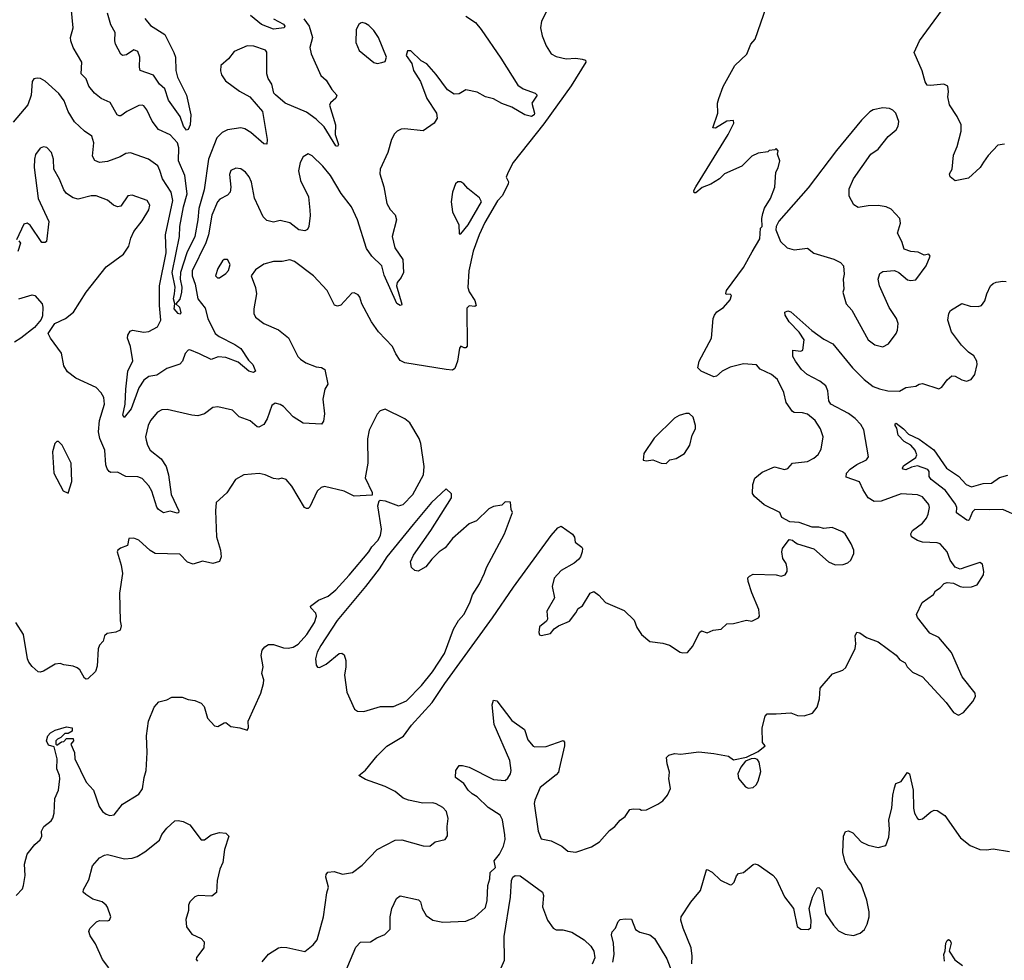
# Model space of a CAD drawing. Extents: x 2133489 to 2292442, y 756223 to 916462.
# Tile 171 of 256: x 2194180 to 2200174, y 824110 to 829834. Entities that reach past the tile are written whole.
import ezdxf

# ---------------------------------------------------------------- set-up
doc = ezdxf.new("R2010")
doc.units = 0

msp = doc.modelspace()

# ---------------------------------------------------------------- linework, layer by layer
at = {"layer": '0CON20XD'}
for points in [[(2200175, 829076.7), (2200135, 829070), (2200075, 829008), (2200046.4, 828966.4), (2200026.2, 828935), (2199955, 828868.8), (2199875, 828852.5), (2199845, 828877.5), (2199840, 828895), (2199856.7, 828925), (2199865, 829010), (2199887.3, 829062.7), (2199912, 829155), (2199912, 829195), (2199887.5, 829245), (2199839.4, 829315), (2199830, 829365), (2199834.2, 829395), (2199830, 829430), (2199805, 829442), (2199725, 829432.5), (2199705, 829436.2), (2199691.4, 829455), (2199673, 829523), (2199624.4, 829634.4), (2199658.4, 829705), (2199865, 829988.5)], [(2194600.8, 829429.2), (2194585, 829473.8), (2194554.2, 829505), (2194557.5, 829575), (2194504.6, 829664.6), (2194490.5, 829705), (2194488.9, 829725), (2194505.6, 829785), (2194489.1, 829955)], [(2195655, 824101.4), (2195695, 824148.1), (2195755, 824186), (2195775, 824190.8), (2195805, 824187.5), (2195915, 824163.8), (2195965.5, 824204.5), (2195990, 824235), (2196028.1, 824375), (2196049.1, 824520.9), (2196059.4, 824555), (2196042.5, 824615), (2196045, 824632.5), (2196055, 824646.7), (2196095, 824651.2), (2196145, 824634.3), (2196205, 824644.2), (2196265, 824689.2), (2196355, 824784.3), (2196465, 824840.8), (2196505, 824842.9), (2196635, 824806.9), (2196676.2, 824803.8), (2196709.7, 824830.3), (2196770, 824845), (2196783.6, 824866.4), (2196781.2, 824925), (2196787.7, 824972.3), (2196778, 825015), (2196755, 825040), (2196715, 825062.5), (2196695, 825067.5), (2196634.2, 825065.8), (2196546.1, 825083.9), (2196515, 825096), (2196465, 825137.5), (2196405, 825167.1), (2196285, 825210.9), (2196244, 825235), (2196285, 825267.8), (2196356, 825355), (2196415, 825413.1), (2196515.7, 825474.3), (2196565, 825540), (2196691.3, 825678.7), (2196768.2, 825795), (2197058.8, 826195), (2197185, 826380.9), (2197415, 826695.5), (2197455, 826742), (2197475, 826752.5), (2197545, 826702.5), (2197556.2, 826685), (2197561.2, 826655), (2197601.2, 826625), (2197606, 826615), (2197602.9, 826595), (2197594.5, 826565.5), (2197580.6, 826549.4), (2197555, 826526.9), (2197475, 826481.4), (2197432.5, 826435), (2197421.2, 826385), (2197436.2, 826315), (2197388.8, 826235), (2197392.5, 826185), (2197386.4, 826173.6), (2197345, 826140), (2197340, 826105), (2197345, 826090), (2197355, 826087.5), (2197410.7, 826099.3), (2197433.6, 826126.4), (2197460, 826145), (2197525.7, 826174.3), (2197566.2, 826225), (2197579.3, 826250.7), (2197605, 826266.7), (2197653.3, 826345), (2197675, 826353.3), (2197705, 826332), (2197745, 826288), (2197859.3, 826239.3), (2197920.5, 826180.5), (2197936.7, 826135), (2197965, 826092.5), (2198015, 826050), (2198095, 826040), (2198135, 826026.7), (2198200, 825985), (2198215, 825980), (2198245, 825982.5), (2198278.3, 826021.7), (2198317.5, 826105), (2198330, 826115), (2198365, 826102.5), (2198400.7, 826119.3), (2198450, 826125), (2198485, 826157.5), (2198525, 826160), (2198605, 826180), (2198636.4, 826173.6), (2198676.4, 826193.6), (2198682.5, 826205), (2198680, 826245), (2198636.1, 826346.1), (2198613.8, 826415), (2198613, 826437), (2198621.7, 826448.3), (2198645, 826458.8), (2198785, 826456.2), (2198815, 826447.5), (2198840, 826455), (2198852.5, 826475), (2198852.5, 826495), (2198846.7, 826525), (2198825.9, 826555.9), (2198818.8, 826595), (2198823.8, 826615), (2198865, 826670), (2198885, 826667.5), (2198897.5, 826655), (2198915, 826643.3), (2199015, 826613.8), (2199104, 826535), (2199145, 826516.7), (2199192.1, 826517.9), (2199220.9, 826529.1), (2199239.2, 826545), (2199258.6, 826585), (2199258.1, 826605), (2199240.6, 826645), (2199205.6, 826705.6), (2199188.3, 826718.3), (2199125, 826743.8), (2199075, 826736.7), (2199045, 826746.2), (2199005, 826746.7), (2198925, 826773.3), (2198868.3, 826778.3), (2198820, 826805), (2198807.5, 826835), (2198712, 826882), (2198652.4, 826932.4), (2198640.3, 826950.3), (2198642.2, 827005), (2198655.6, 827044.4), (2198699.1, 827080.9), (2198775, 827113.3), (2198835, 827096.7), (2198855, 827103.3), (2198884.2, 827135.8), (2198975, 827146), (2199015, 827166), (2199041.3, 827188.7), (2199059.5, 827220.5), (2199070, 827295), (2199055.5, 827345), (2199021.9, 827395), (2198975, 827433.1), (2198945, 827441.9), (2198895, 827444), (2198885, 827450), (2198845.8, 827505), (2198831.4, 827565), (2198793.8, 827645), (2198755.5, 827675.5), (2198687.7, 827707.7), (2198665, 827733.3), (2198585, 827740), (2198505, 827720), (2198456.2, 827695), (2198421.2, 827665), (2198405, 827661.1), (2198328.8, 827695), (2198308, 827715), (2198315.8, 827755), (2198390.8, 827895), (2198402, 828015), (2198408.8, 828035), (2198424.1, 828055.9), (2198465, 828083.3), (2198505, 828130), (2198513.3, 828155), (2198505, 828163.3), (2198481.2, 828161.2), (2198477.5, 828167.5), (2198482.5, 828185), (2198585, 828325.8), (2198639.4, 828420.6), (2198685, 828500), (2198690, 828565), (2198700, 828575), (2198697.5, 828625), (2198703.3, 828655), (2198713.9, 828686.1), (2198750, 828745), (2198776.1, 828813.9), (2198782.5, 828905), (2198797, 828933), (2198807.5, 828975), (2198792.5, 829015), (2198797.5, 829035), (2198785, 829050), (2198777.5, 829042.5), (2198743, 829037), (2198735, 829030), (2198675, 829022.5), (2198637, 829003), (2198575, 828942.5), (2198470, 828895), (2198440, 828865), (2198386.7, 828833.3), (2198335, 828812.5), (2198295, 828780), (2198285, 828780), (2198283.6, 828793.6), (2198295, 828816.7), (2198492.5, 829135), (2198526.7, 829205), (2198525, 829220), (2198485, 829216.7), (2198415, 829173.3), (2198400, 829175), (2198430, 829265), (2198427.5, 829325), (2198436.7, 829355), (2198462.3, 829427.7), (2198533.8, 829555), (2198605.8, 829624.2), (2198631.2, 829685), (2198656.2, 829715), (2198726.2, 829915)], [(2196895, 829855.8), (2196955, 829816.2), (2196988.8, 829775), (2197109.5, 829599.5), (2197211.9, 829435), (2197243.7, 829413.7), (2197317.2, 829387.2), (2197330, 829375), (2197298, 829325), (2197313.1, 829265), (2197310.8, 829255), (2197295, 829244.4), (2197255.6, 829255.6), (2197175, 829301.2), (2197115, 829323.9), (2197065, 829351.5), (2197015.4, 829365.4), (2196965, 829392), (2196896.4, 829406.4), (2196855, 829383.3), (2196825, 829381.2), (2196785, 829406), (2196715, 829500), (2196657.5, 829565), (2196623.6, 829583.6), (2196560, 829645), (2196540, 829645), (2196532.5, 829615), (2196567, 829567), (2196577.5, 829525), (2196618.6, 829458.6), (2196658, 829355), (2196716.7, 829265), (2196721.2, 829235), (2196703.3, 829205), (2196635, 829156.7), (2196525, 829170), (2196502.7, 829167.3), (2196476.7, 829155), (2196461.2, 829138.8), (2196443.8, 829105), (2196420, 829025), (2196374.2, 828925), (2196371.4, 828895), (2196396.2, 828816.2), (2196414.7, 828714.7), (2196435, 828678), (2196465.5, 828645.5), (2196474.2, 828615), (2196447.5, 828515), (2196464.3, 828445), (2196511.4, 828375), (2196515.6, 828295), (2196501.4, 828265), (2196478.5, 828235), (2196474.5, 828215), (2196506.7, 828103.3), (2196503.9, 828096.1), (2196495, 828094.4), (2196475, 828105.8), (2196399.4, 828279.4), (2196383.9, 828335), (2196322.5, 828395), (2196291.3, 828441.3), (2196236.9, 828616.9), (2196200.4, 828695), (2196135.8, 828775.8), (2196071.5, 828885), (2196025, 828942.2), (2195960, 829005), (2195935, 829016.9), (2195905, 829000), (2195887.5, 828965), (2195876.7, 828915), (2195889.4, 828855), (2195938.6, 828755), (2195945.6, 828675), (2195947.6, 828642.4), (2195938.9, 828575), (2195931.9, 828558.1), (2195915, 828548), (2195878.8, 828555), (2195825, 828597.8), (2195765, 828611.1), (2195725, 828601.5), (2195685, 828611.1), (2195661.1, 828635), (2195608.1, 828748.1), (2195591.5, 828845), (2195577.4, 828877.4), (2195555, 828905.5), (2195525, 828926.2), (2195495, 828929.4), (2195465, 828915.8), (2195457.6, 828892.4), (2195464.3, 828814.3), (2195460, 828785), (2195445, 828766.9), (2195398, 828742), (2195383.2, 828725), (2195349.4, 828645), (2195328.9, 828525), (2195313.1, 828475), (2195229.6, 828305), (2195230, 828275), (2195247.5, 828225), (2195264.5, 828135), (2195308.3, 828078.3), (2195325.4, 828015.4), (2195370, 827925), (2195393.1, 827905), (2195488.3, 827858.3), (2195525, 827833.1), (2195572.8, 827762.8), (2195598.9, 827735), (2195615.5, 827694.5), (2195602.4, 827687.6), (2195575, 827694.5), (2195509.5, 827749.5), (2195435, 827779.1), (2195387.4, 827782.6), (2195344.3, 827765.7), (2195275, 827801.3), (2195215, 827824.5), (2195205, 827823.1), (2195187.9, 827802.1), (2195170.5, 827755), (2195155, 827738.5), (2195075, 827710.3), (2195015, 827670.8), (2194965, 827662.5), (2194935, 827640), (2194905, 827594.4), (2194857.8, 827465), (2194815, 827414), (2194806.8, 827426.8), (2194821.9, 827495), (2194825.3, 827585.3), (2194838.2, 827695), (2194868.8, 827758.8), (2194853.3, 827845), (2194835.6, 827895), (2194838.6, 827915), (2194852.4, 827937.6), (2194865.7, 827944.3), (2194935, 827932.1), (2194965, 827935.5), (2195018.1, 827965), (2195039.6, 828005), (2195029.7, 828095), (2195030.9, 828215), (2195070.9, 828415), (2195067.9, 828525), (2195112.8, 828732.8), (2195101.2, 828785), (2195049.6, 828865), (2195032.9, 828917.1), (2195020, 828945), (2194962.9, 828985), (2194855, 829024.4), (2194825, 829018.9), (2194791.7, 828998.3), (2194715, 828970), (2194665, 828965.4), (2194637, 828977), (2194623.8, 829003.8), (2194630.4, 829085), (2194618.1, 829125), (2194574.2, 829155), (2194512.4, 829212.4), (2194475.5, 829275), (2194450.5, 829340.5), (2194416.9, 829385), (2194335, 829459.4), (2194306.7, 829475), (2194285, 829478.6), (2194265, 829473.8), (2194255, 829457.5), (2194249.5, 829375), (2194229.5, 829315), (2194139.2, 829210.8)], [(2195908.9, 829838.9), (2195941.1, 829795), (2195962.9, 829725), (2195946, 829665), (2195955, 829626.7), (2196012.5, 829495), (2196045, 829466.2), (2196079.7, 829409.7), (2196110, 829375), (2196104.3, 829355.7), (2196072.4, 829327.6), (2196065.9, 829314.1), (2196101.8, 829195), (2196100.4, 829135), (2196119.4, 829075), (2196115, 829062.5), (2196105, 829066), (2196032.2, 829182.2), (2195985, 829227.5), (2195925, 829271.4), (2195796.2, 829326.2), (2195736.6, 829376.6), (2195727.7, 829387.7), (2195715, 829441.2), (2195693.1, 829475), (2195684.6, 829504.6), (2195685, 829636.7), (2195675, 829648), (2195605, 829672), (2195565, 829673.8), (2195485, 829640), (2195451.2, 829595), (2195403.9, 829556.1), (2195401.7, 829521.7), (2195408.3, 829498.3), (2195431.7, 829461.7), (2195517.9, 829397.9), (2195581.2, 829365), (2195658, 829275), (2195687.1, 829105), (2195683.3, 829076.7), (2195665, 829078), (2195587.1, 829147.1), (2195549.5, 829169.5), (2195525, 829176.5), (2195445, 829164.3), (2195412, 829148), (2195380.6, 829115), (2195328.4, 828985), (2195302.5, 828797.5), (2195269.3, 828685), (2195264.9, 828615.1), (2195245.2, 828515), (2195197.2, 828415), (2195158.7, 828295), (2195156.5, 828255), (2195167, 828207), (2195165.5, 828175), (2195155, 828133.6), (2195130, 828105), (2195151.5, 828085), (2195160.3, 828049.7), (2195155, 828042.9), (2195145, 828046.5), (2195120.5, 828075), (2195124.5, 828105), (2195115.7, 828135), (2195121.9, 828165), (2195126.1, 828206.1), (2195107.3, 828295), (2195151.9, 828515), (2195153.8, 828575), (2195176.1, 828695), (2195199.6, 828775), (2195184.8, 828884.8), (2195146.1, 828975), (2195147.7, 829055), (2195140.4, 829085), (2195095, 829133.9), (2195024.7, 829164.7), (2194986.3, 829216.3), (2194954.2, 829285), (2194935, 829308.8), (2194925, 829314), (2194905, 829310.8), (2194831.2, 829275), (2194795, 829248.6), (2194785, 829248.1), (2194773.1, 829255), (2194729.8, 829329.8), (2194676.2, 829355), (2194635, 829385.8), (2194600.8, 829429.2)], [(2194940.7, 829840.7), (2194975, 829797.5), (2195063, 829743), (2195118.5, 829635), (2195127.8, 829605), (2195130, 829525), (2195139.5, 829485), (2195194.4, 829374.4), (2195222.2, 829255), (2195217.8, 829195), (2195205, 829166.2), (2195195, 829161.2), (2195176.3, 829186.3), (2195155.5, 829245), (2195085.8, 829345), (2195063.6, 829413.6), (2195030.7, 829440.8), (2194995, 829495.8), (2194913.3, 829525), (2194908.2, 829545), (2194911.5, 829605), (2194899.3, 829639.3), (2194875, 829650), (2194830.7, 829619.3), (2194805, 829615.8), (2194794.3, 829625), (2194762.5, 829685), (2194757.8, 829705), (2194760.8, 829755), (2194733.4, 829803.4), (2194715, 829873.1)], [(2195725, 829838.2), (2195785, 829806.8), (2195793.1, 829795), (2195789.2, 829785), (2195725, 829776.6), (2195650.8, 829805), (2195585, 829860)], [(2197385.7, 829884.3), (2197356, 829825), (2197350.8, 829785), (2197360.8, 829735), (2197384.4, 829674.4), (2197415, 829626.2), (2197445, 829609.2), (2197505.9, 829595.9), (2197565, 829599.2), (2197604.2, 829594.2), (2197625, 829586.7), (2197625.8, 829575.8), (2197537.7, 829432.3), (2197370.5, 829199.5), (2197184, 828965), (2197154, 828905), (2197141.2, 828875), (2197156.2, 828846.2), (2197153.8, 828835), (2197118.9, 828765), (2197089.1, 828730.8), (2197010.9, 828599.1), (2196975.8, 828525), (2196939.5, 828425), (2196912.9, 828305), (2196907.3, 828205), (2196915, 828177.1), (2196950, 828125), (2196959.2, 828095), (2196950.5, 828089.5), (2196915, 828093.1), (2196902.1, 828077.9), (2196903, 827847), (2196895, 827837.5), (2196885, 827837.5), (2196865, 827847.5), (2196857.5, 827835), (2196845.7, 827755), (2196829.4, 827710.6), (2196815, 827702), (2196775.5, 827704.5), (2196525, 827745.8), (2196495, 827759.2), (2196469.5, 827799.5)], [(2196355, 829566.7), (2196385, 829572.5), (2196405, 829580), (2196412.5, 829605), (2196364.2, 829725), (2196335, 829768.8), (2196305, 829798.8), (2196285, 829811.2), (2196265, 829816.7), (2196255, 829812.5), (2196243.3, 829805), (2196228.8, 829775), (2196226, 829695), (2196245.8, 829645.8), (2196335, 829573.3), (2196355, 829566.7)], [(2199435, 827842.2), (2199468.3, 827861.7), (2199515.3, 827924.7), (2199523.6, 827945), (2199526.9, 827985), (2199517.1, 828015), (2199473.2, 828083.2), (2199413.8, 828215), (2199406.7, 828255), (2199415, 828290), (2199435, 828302.5), (2199505, 828306.7), (2199532.5, 828295), (2199585, 828251.2), (2199605, 828246.2), (2199635, 828250), (2199698, 828335), (2199722.5, 828395), (2199715, 828407.5), (2199685, 828400), (2199649.3, 828419.3), (2199605, 828423.3), (2199565, 828437.5), (2199550, 828485), (2199523.8, 828535), (2199542, 828595), (2199538, 828625), (2199485, 828680), (2199455, 828694.2), (2199406.1, 828703.9), (2199345, 828702), (2199285, 828691.2), (2199257.7, 828707.7), (2199229.5, 828759.5), (2199229.2, 828805), (2199255.7, 828865), (2199360.8, 829015), (2199405, 829045.7), (2199466.8, 829123.2), (2199515, 829163.3), (2199528, 829185), (2199532.5, 829215), (2199514.3, 829264.3), (2199495, 829284), (2199475, 829292.5), (2199435, 829297.1), (2199375.7, 829285.7), (2199355, 829273.6), (2199305, 829222.5), (2199152.1, 829037.9), (2198978.7, 828811.3), (2198801.8, 828608.2), (2198784, 828575), (2198783.8, 828555), (2198811.2, 828485), (2198852.5, 828445), (2198895, 828434), (2198975, 828443.3), (2199015, 828412.5), (2199135, 828376.2), (2199177.3, 828357.3), (2199193.8, 828335), (2199198.8, 828285), (2199192, 828255), (2199196.2, 828195), (2199191.2, 828175), (2199210, 828105), (2199245, 828066.7), (2199345.9, 827885.9), (2199385, 827854.5), (2199435, 827842.2)], [(2196469.5, 827799.5), (2196449.2, 827845), (2196364.3, 827935), (2196321.9, 827995), (2196262.5, 828105), (2196250.8, 828145), (2196240.3, 828160.3), (2196215, 828172.5), (2196200.9, 828169.1), (2196133.6, 828096.4), (2196115, 828090), (2196096.4, 828096.4), (2196050.8, 828185), (2195967.5, 828275), (2195852.7, 828362.7), (2195825, 828372.5), (2195777.9, 828362.1), (2195725, 828363.1), (2195665, 828347.1), (2195615, 828312), (2195588.8, 828275), (2195614.3, 828205), (2195621.9, 828165), (2195604.3, 828074.3), (2195605.8, 828045.8), (2195614.3, 828024.3), (2195665, 827986), (2195755, 827946), (2195817, 827897), (2195873.8, 827785), (2195888.3, 827768.3), (2195922.5, 827745), (2195985, 827722), (2196017.5, 827717.5), (2196037.5, 827705), (2196055.8, 827615), (2196038, 827585), (2196025.8, 827525), (2196034.5, 827434.5), (2196028.9, 827391.1), (2196016.5, 827373.5), (2195905, 827379.4), (2195845, 827417.5), (2195785, 827479.2), (2195765, 827492), (2195735, 827500), (2195714.1, 827485.9), (2195685.8, 827405), (2195665, 827371.2), (2195635, 827354), (2195625, 827356), (2195582.4, 827392.4), (2195515, 827417.1), (2195475, 827457.1), (2195385, 827478), (2195355, 827473.8), (2195304.2, 827435.8), (2195265, 827424.2), (2195227.3, 827427.3), (2195077.7, 827462.3), (2195045, 827460), (2195018.8, 827445), (2194976, 827395), (2194961.4, 827365), (2194945.7, 827295), (2194948.9, 827275), (2194956.9, 827245), (2194974.4, 827215), (2195041.1, 827161.1), (2195070.5, 827115), (2195084.5, 827065), (2195102.1, 826945), (2195147.8, 826845), (2195146.3, 826833.7), (2195138.5, 826831.5), (2195095, 826842.2), (2195055, 826833.8), (2195025, 826854.2), (2195015, 826868), (2194984.6, 826965), (2194965, 826996.7), (2194925, 827041.4), (2194898.3, 827051.7), (2194825, 827054), (2194775, 827081.2), (2194735, 827078.9), (2194724, 827084), (2194711.7, 827101.7), (2194704.6, 827125), (2194697.3, 827215), (2194667.5, 827285), (2194658.4, 827325), (2194665.7, 827394.3), (2194695.6, 827495), (2194692.5, 827535), (2194675, 827563.8), (2194645.5, 827595.5), (2194522.3, 827652.3), (2194470.5, 827690.5), (2194448.3, 827728.3), (2194433.8, 827805), (2194366.4, 827896.4), (2194353.3, 827925), (2194393.8, 827985), (2194457.5, 828015), (2194506.2, 828055), (2194583.8, 828175), (2194705, 828329.2), (2194812.5, 828407.5), (2194844, 828455), (2194856, 828505), (2194873.8, 828545), (2194925, 828610), (2194965, 828676), (2194971.5, 828705), (2194955, 828734.3), (2194865, 828765.8), (2194838.3, 828761.7), (2194795, 828699.2), (2194775, 828694.2), (2194750, 828705), (2194713.3, 828735), (2194645, 828761.9), (2194615, 828761.4), (2194535, 828740.8), (2194505, 828750.8), (2194465, 828776), (2194447.6, 828797.6), (2194422.6, 828862.6), (2194387.8, 828925), (2194384.4, 828985), (2194372.5, 829025), (2194345, 829055.8), (2194325, 829060), (2194305, 829052), (2194276.6, 829013.4), (2194268.9, 828985), (2194266.9, 828935), (2194292.9, 828745), (2194357.5, 828605), (2194342.5, 828485), (2194335, 828477.5), (2194315, 828477.5), (2194244.2, 828584.2), (2194225, 828596), (2194205, 828590), (2194160, 828495)], [(2196865, 828530), (2196909.4, 828585), (2196990, 828725), (2196979.7, 828749.7), (2196907.3, 828807.3), (2196883.3, 828835), (2196865, 828846.2), (2196846.4, 828846.4), (2196833.3, 828835), (2196813.8, 828785), (2196806, 828725), (2196814.2, 828665), (2196852, 828585), (2196855, 828530), (2196865, 828530)], [(2194175, 828487.5), (2194183.6, 828473.6), (2194167.7, 828422.3)], [(2195395, 828262.5), (2195435, 828288.8), (2195451.7, 828308.3), (2195460, 828345), (2195445, 828373.8), (2195425, 828373.8), (2195415, 828366), (2195385, 828320), (2195372, 828275), (2195383, 828263), (2195395, 828262.5)], [(2199945, 826503.8), (2199905, 826490), (2199875, 826503.3), (2199843.9, 826543.9), (2199825.8, 826595), (2199783.3, 826645), (2199765, 826651.4), (2199675, 826654.2), (2199645, 826664.3), (2199607.9, 826687.9), (2199605.6, 826705), (2199614.4, 826725), (2199675, 826770), (2199699.9, 826800.1), (2199710, 826825), (2199717.5, 826865), (2199714.6, 826884.6), (2199675, 826930), (2199645, 826942.5), (2199545, 826948.9), (2199425, 826903.5), (2199382.2, 826902.2), (2199345.7, 826925), (2199313.6, 826973.6), (2199292.2, 827022.2), (2199210.9, 827050.9), (2199213.1, 827075), (2199235, 827098.2), (2199275, 827127.2), (2199335.8, 827155), (2199347, 827173), (2199318, 827338), (2199299.9, 827369.9), (2199265, 827406.2), (2199225, 827437.3), (2199118.6, 827495), (2199105.6, 827515), (2199099.5, 827575), (2199086.4, 827605), (2199050, 827635), (2198972.9, 827675), (2198939.3, 827705), (2198901.8, 827755), (2198885.5, 827785), (2198886.4, 827823.6), (2198935, 827816), (2198947.1, 827822.9), (2198955.6, 827885), (2198925, 827932.9), (2198864.4, 827995), (2198839.2, 828035), (2198836.7, 828055), (2198855, 828062), (2198875, 828055.8), (2199001.8, 827941.8), (2199075, 827889.2), (2199130.4, 827860.4), (2199250.4, 827715), (2199321.5, 827645), (2199375, 827601.2), (2199413.1, 827586.9), (2199465, 827574.5), (2199535, 827573.3), (2199575, 827596), (2199635, 827603.8), (2199655, 827616.7), (2199675, 827620), (2199775, 827587.5), (2199793, 827597), (2199825, 827642.5), (2199855, 827666.7), (2199875, 827663.8), (2199915, 827642), (2199944.1, 827634.1), (2199972.5, 827645), (2199993.3, 827675), (2200008.8, 827735), (2200006.2, 827755), (2199987.7, 827787.7), (2199955, 827811.2), (2199913.4, 827853.4), (2199852.9, 827935), (2199830.8, 828005), (2199836, 828045), (2199846.2, 828065), (2199915, 828105.8), (2199965, 828090.8), (2200015, 828088.8), (2200035, 828094), (2200055, 828123.3), (2200066.7, 828165), (2200090.5, 828215), (2200105, 828229.5), (2200125, 828237.5), (2200165, 828243.5), (2200185, 828240)], [(2194175, 828135.7), (2194255, 828160), (2194272.5, 828155), (2194316.7, 828105), (2194321.2, 828085), (2194317.7, 828032.3), (2194310.7, 828009.3), (2194269.7, 827960.3), (2194186.7, 827895), (2194147.9, 827872.1)], [(2194157.5, 824505), (2194196.1, 824543.9), (2194203.3, 824565), (2194213, 824627), (2194209.2, 824695), (2194224.3, 824755), (2194272.5, 824815), (2194305, 824842.5), (2194313.8, 824865), (2194312.5, 824895), (2194327.5, 824925), (2194370.9, 824959.1), (2194380.6, 824975), (2194388.9, 825005), (2194394.5, 825095), (2194415.6, 825145), (2194424.2, 825215), (2194422.5, 825235), (2194406, 825275), (2194406.7, 825335), (2194390, 825410), (2194355, 825420), (2194342.5, 825445), (2194350, 825475), (2194367.5, 825495), (2194395, 825511.2), (2194465, 825530), (2194500, 825525), (2194500, 825505), (2194475, 825490), (2194455, 825490), (2194430, 825465), (2194410, 825455), (2194400, 825445), (2194400, 825425), (2194405, 825420), (2194435, 825440), (2194448.3, 825441.7), (2194465, 825460), (2194505, 825460), (2194507.5, 825445), (2194490, 825425), (2194513.8, 825375), (2194516.2, 825335), (2194583.3, 825193.3), (2194628.8, 825145), (2194662.5, 825045), (2194684.6, 825014.6), (2194705, 824998.6), (2194728.3, 824991.7), (2194755, 824995.8), (2194805, 825060.8), (2194905, 825121.2), (2194926.6, 825153.4), (2194936.8, 825223.2), (2194950, 825265), (2194956.4, 825375), (2194951.5, 825475), (2194963.5, 825565), (2194999.1, 825650.9), (2195027.6, 825682.4), (2195075, 825695.8), (2195105, 825712), (2195168.3, 825711.7), (2195205, 825696.2), (2195245, 825691.4), (2195285, 825674), (2195302, 825655), (2195322.6, 825582.6), (2195365, 825537.5), (2195386.8, 825533.2), (2195425, 825556), (2195435, 825556.2), (2195465, 825533.3), (2195520, 825525), (2195565, 825510), (2195572.5, 825525), (2195570, 825565), (2195647.8, 825735), (2195662.9, 825795), (2195665.8, 825815.8), (2195654, 825855), (2195662.5, 825895), (2195650, 825965), (2195655, 825997.5), (2195672.3, 826017.7), (2195695, 826031.2), (2195725, 826031.2), (2195785, 826011.2), (2195815, 826010), (2195845, 826015.8), (2195875.5, 826034.5), (2195927.3, 826092.7), (2195974.5, 826165.5), (2195985.8, 826205), (2195982.3, 826222.3), (2195952.5, 826255), (2195950, 826265), (2195999.5, 826300.5), (2196057.5, 826325), (2196103.8, 826365), (2196186.2, 826453.8), (2196305.3, 826594.7), (2196323.6, 826626.4), (2196360.8, 826665), (2196376.2, 826695), (2196383.1, 826733.1), (2196360, 826875), (2196367.5, 826905), (2196375, 826910), (2196404.4, 826905.6), (2196485, 826875.4), (2196515, 826883.2), (2196573.9, 826945), (2196638, 827065), (2196642, 827115), (2196622.6, 827255), (2196612.2, 827285), (2196555, 827381.5), (2196525, 827405.4), (2196405, 827463.8), (2196375, 827453.3), (2196355, 827433.3), (2196342, 827405), (2196308, 827335), (2196296.8, 827283.2), (2196300, 827135), (2196282, 827045), (2196325, 826957.5), (2196325, 826940), (2196215, 826934), (2196155, 826964), (2196035, 826994), (2196015, 826988), (2195990.8, 826965), (2195945, 826870), (2195935, 826860), (2195925, 826860), (2195913.3, 826865), (2195836.2, 826995), (2195802.5, 827035), (2195775, 827043.3), (2195755, 827038.8), (2195725, 827042), (2195674.1, 827064.1), (2195638.3, 827071.7), (2195545, 827063.8), (2195494.1, 827035.9), (2195440, 826955), (2195376.2, 826895), (2195370.6, 826845), (2195377.2, 826687.2), (2195402.2, 826605), (2195405.6, 826564.4), (2195395, 826536.7), (2195355, 826524.4), (2195291.7, 826538.3), (2195235, 826520), (2195202.1, 826532.1), (2195155, 826581.2), (2195005, 826585.5), (2194974.7, 826604.7), (2194905, 826667.5), (2194875, 826678.6), (2194843.8, 826676.2), (2194836.7, 826635), (2194792.7, 826617.3), (2194776.7, 826605), (2194773.8, 826595), (2194797.5, 826515), (2194805.8, 826464.2), (2194787.5, 826345), (2194791.2, 826175), (2194796.7, 826145), (2194790.7, 826119.3), (2194765, 826106.7), (2194712.3, 826097.7), (2194696.4, 826083.6), (2194688.3, 826051.7), (2194665, 826027.5), (2194656.7, 826005), (2194650.7, 825899.3), (2194641.7, 825868.3), (2194595, 825823.3), (2194585, 825820), (2194575, 825827.5), (2194545, 825876.7), (2194529.7, 825889.7), (2194505, 825900), (2194448.1, 825908.1), (2194425, 825915.8), (2194395, 825911.4), (2194325, 825869.2), (2194303.9, 825863.9), (2194292.5, 825865), (2194255, 825898.8), (2194235, 825923.8), (2194226.9, 825945), (2194202.3, 826092.3), (2194156.7, 826165)], [(2198115, 827134), (2198137.5, 827155), (2198175.9, 827164.1), (2198225.8, 827194.2), (2198258.8, 827245), (2198273.8, 827305), (2198293.8, 827345), (2198294, 827365), (2198279.2, 827415), (2198255, 827438), (2198235, 827438), (2198195, 827425.5), (2198165, 827408.1), (2198043, 827287), (2197980, 827195), (2197975, 827152.5), (2197995, 827148.8), (2198035, 827156), (2198085, 827134.3), (2198115, 827134)], [(2200085, 826852.2), (2199995, 826853.1), (2199980.4, 826839.6), (2199959.5, 826790.5), (2199955, 826785.5), (2199945, 826789.2), (2199882.1, 826832.1), (2199884.7, 826865), (2199875.8, 826885), (2199815, 826968.3), (2199728.3, 827035), (2199716.9, 827055), (2199715.4, 827085), (2199707.6, 827097.6), (2199645, 827118.9), (2199609.2, 827110.8), (2199575, 827094.2), (2199558.5, 827098.5), (2199553.8, 827105), (2199560.6, 827119.4), (2199635, 827170.5), (2199641.8, 827185), (2199630.7, 827215), (2199605.7, 827245.7), (2199565, 827267.5), (2199528.1, 827305), (2199518.9, 827348.9), (2199508.6, 827365), (2199508.8, 827375), (2199515, 827377.8), (2199560.6, 827345), (2199590.9, 827310.9), (2199655, 827280.4), (2199745, 827215.5), (2199822.1, 827105), (2199895, 827056.1), (2199941.8, 827005), (2199975, 826990.9), (2200045, 827011.1), (2200096.2, 827013.8), (2200145, 827047.1), (2200195, 827062)], [(2194475, 826952.5), (2194497.3, 827022.7), (2194492, 827135), (2194438.8, 827245), (2194415, 827266.7), (2194405, 827266.7), (2194394.2, 827255.8), (2194378.8, 827205), (2194386.7, 827075), (2194445, 826967.5), (2194475, 826952.5)], [(2196275, 825624.2), (2196376, 825654), (2196455, 825653.8), (2196535, 825688.8), (2196625, 825782.5), (2196692.9, 825865), (2196765, 825976.7), (2196820, 826125), (2196851.7, 826178.3), (2196883.3, 826215), (2196920, 826285), (2196936.4, 826333.6), (2196978.3, 826401.7), (2197010, 826465), (2197020.5, 826499.5), (2197130, 826705), (2197180, 826835), (2197172.5, 826852.5), (2197168.3, 826898.3), (2197135, 826900), (2197115, 826880), (2197065, 826872.5), (2197035, 826857.5), (2196960, 826785), (2196915, 826766.7), (2196815, 826677.5), (2196769.5, 826620.5), (2196734.1, 826595.9), (2196688.3, 826551.7), (2196652.5, 826505), (2196605, 826478.8), (2196585, 826481.2), (2196565, 826500), (2196559.4, 826535), (2196577.8, 826575), (2196683.3, 826725), (2196808.8, 826925), (2196808.3, 826948.3), (2196775, 826980), (2196686, 826895), (2196575, 826762.9), (2196414.2, 826565.8), (2196368.3, 826491.7), (2196285.4, 826384.6), (2196111.8, 826178.2), (2196012.5, 826025), (2195990.8, 825985), (2195980, 825945), (2195983.8, 825905), (2195993, 825893), (2196005, 825890.8), (2196045, 825911.1), (2196125, 825977.1), (2196139.7, 825979.7), (2196155, 825968.8), (2196165.8, 825935), (2196165.8, 825895), (2196156, 825845), (2196171.2, 825741.2), (2196218.3, 825638.3), (2196236, 825626), (2196275, 825624.2)], [(2200265, 826808.6), (2200165, 826854), (2200085, 826852.2)], [(2196160.8, 824035), (2196225, 824190), (2196255, 824220), (2196315, 824223.3), (2196354.2, 824245.8), (2196403.2, 824266.8), (2196435, 824300), (2196435.6, 824375), (2196445.5, 824425), (2196473.8, 824486.2), (2196495, 824501.4), (2196607.5, 824477.5), (2196619.4, 824465), (2196630, 824425), (2196655, 824383.1), (2196695, 824353.6), (2196755, 824341.5), (2196895, 824348.5), (2196948.6, 824371.4), (2197015, 824430.6), (2197026, 824474), (2197030.5, 824565), (2197041.4, 824605), (2197042.9, 824645), (2197076, 824675), (2197067.5, 824715), (2197101.1, 824755), (2197125.4, 824804.6), (2197134.7, 824845), (2197133.5, 824873.5), (2197118.1, 824965), (2197105, 824992.7), (2197030.6, 825040.6), (2196965, 825104.7), (2196933.4, 825123.4), (2196909.5, 825145), (2196883.5, 825185), (2196833.3, 825223.3), (2196834.2, 825265.8), (2196855, 825294.6), (2196875, 825296.2), (2196915.9, 825285.9), (2197065, 825210.9), (2197135, 825203.8), (2197152.3, 825217.7), (2197167.8, 825245), (2197171.2, 825265), (2197163.5, 825325), (2197067.5, 825545), (2197056, 825665), (2197065, 825693.3), (2197085, 825688), (2197175, 825570), (2197252, 825515), (2197272.1, 825452.1), (2197305, 825413.8), (2197315, 825408.8), (2197385, 825412), (2197488.3, 825448.3), (2197496.4, 825436.4), (2197496.2, 825415), (2197464.3, 825275.7), (2197459.2, 825255), (2197445, 825238), (2197348.8, 825161.2), (2197315.4, 825084.6), (2197311.8, 825065), (2197335.6, 824895), (2197355, 824848.8), (2197415, 824837.8), (2197480, 824805), (2197516.7, 824775), (2197565, 824768.1), (2197660.4, 824799.6), (2197710.1, 824829.9), (2197770.3, 824899.7), (2197803.3, 824925), (2197835, 824962.5), (2197865.9, 824984.1), (2197895, 825026.7), (2197915, 825032.5), (2197955, 825030), (2197965, 825023.3), (2197995, 825026), (2198065, 825059.4), (2198095, 825080.8), (2198124, 825115), (2198142.5, 825155), (2198131.2, 825215), (2198136.2, 825255), (2198121.2, 825305), (2198117.5, 825345), (2198132.3, 825357.7), (2198165, 825368.8), (2198205, 825363.8), (2198235, 825368), (2198315, 825378), (2198405, 825368.9), (2198495, 825351.2), (2198525, 825330), (2198604.1, 825345.9), (2198675, 825381.2), (2198717.5, 825415), (2198701.2, 825435), (2198700, 825525), (2198718.8, 825595), (2198729.3, 825610.7), (2198785, 825608.8), (2198875, 825616.2), (2198915, 825600), (2198955, 825596.7), (2199006.2, 825613.8), (2199035, 825650), (2199048.3, 825701.7), (2199052.5, 825765), (2199127, 825853), (2199190, 825875), (2199208.3, 825891.7), (2199265, 826006.7), (2199270, 826035), (2199265.8, 826084.2), (2199275, 826107.5), (2199295, 826103.3), (2199335, 826074.3), (2199405, 826047.5), (2199515.8, 825965.8), (2199538, 825938), (2199569.2, 825919.2), (2199583.3, 825895), (2199615, 825863.3), (2199676.2, 825835), (2199819.5, 825679.5), (2199865, 825617.5), (2199895, 825602.5), (2199925, 825617.5), (2199982.5, 825685), (2199997.5, 825715), (2199996.7, 825735), (2199916.2, 825835), (2199852.3, 825982.3), (2199776, 826075), (2199720.3, 826100.3), (2199646.2, 826196.2), (2199640, 826215), (2199673.6, 826286.4), (2199742.5, 826335), (2199755, 826357.5), (2199783.9, 826376.1), (2199807.3, 826402.7), (2199825, 826408), (2199865, 826405.8), (2199905, 826384.3), (2199925, 826380.8), (2199975, 826382.5), (2200008.8, 826395), (2200046.2, 826455), (2200050, 826475), (2200040, 826520), (2200025, 826530), (2199945, 826503.8)], [(2198615, 825156.7), (2198645, 825162.5), (2198663, 825177), (2198675, 825200), (2198691.7, 825258.3), (2198682, 825315), (2198671.2, 825331.2), (2198655, 825338.8), (2198633.6, 825336.4), (2198598.8, 825321.2), (2198570, 825285), (2198551.2, 825245), (2198556.4, 825216.4), (2198597.5, 825165), (2198615, 825156.7)], [(2198271.1, 824088.9), (2198274.4, 824135), (2198268.1, 824185), (2198218.9, 824305), (2198204.5, 824354.5), (2198205.6, 824375), (2198265.5, 824464.5), (2198324.6, 824535.4), (2198360, 824660), (2198365, 824662.5), (2198395, 824646), (2198446.8, 824596.8), (2198505, 824570), (2198515, 824571.2), (2198530, 824585), (2198543.3, 824625), (2198555, 824637.5), (2198586.1, 824643.9), (2198645, 824693.3), (2198655, 824696.7), (2198675, 824690), (2198765, 824628.8), (2198785.8, 824605), (2198835.6, 824495.6), (2198890, 824425), (2198913.3, 824315), (2198935, 824300), (2198981.7, 824298.3), (2198995, 824310), (2198997.5, 824355), (2198986, 824425), (2199006.2, 824495), (2199035, 824550), (2199045, 824552.5), (2199063.8, 824533.8), (2199085.6, 824395), (2199133.6, 824323.6), (2199165, 824290), (2199205, 824268.6), (2199255, 824260.8), (2199295.7, 824274.3), (2199321.7, 824298.3), (2199339.7, 824330.3), (2199350.8, 824375), (2199350.8, 824405), (2199336, 824475), (2199302.4, 824572.4), (2199225, 824671.2), (2199205, 824707.5), (2199190, 824765), (2199193.9, 824866.1), (2199206.1, 824893.9), (2199225, 824898.8), (2199251.2, 824885), (2199301.8, 824831.8), (2199345, 824810.6), (2199405, 824795.8), (2199452, 824808), (2199470.7, 824859.3), (2199474.5, 824905), (2199470, 824965), (2199488.9, 825035), (2199494.5, 825115), (2199505, 825160), (2199513.6, 825186.4), (2199545, 825197.5), (2199576.4, 825243.6), (2199585, 825252.5), (2199596.2, 825245), (2199618, 825145), (2199620, 825035), (2199626.2, 825005), (2199645, 824973.3), (2199655, 824967.5), (2199675, 824970), (2199726.4, 825013.6), (2199747, 825023), (2199765, 825022.5), (2199811.7, 824991.7), (2199906.7, 824855), (2199965, 824808.8), (2200025, 824784), (2200065, 824781.9), (2200105, 824788.6), (2200205, 824771.1)], [(2194722.5, 824065), (2194684.4, 824115), (2194641.2, 824211.2), (2194608.8, 824258.8), (2194601.2, 824285), (2194606.2, 824303.8), (2194646.4, 824343.6), (2194665, 824351.2), (2194715, 824350), (2194726.2, 824355), (2194734, 824375), (2194715, 824432.5), (2194705, 824446.2), (2194682.5, 824465), (2194625, 824481.2), (2194581.3, 824511.3), (2194566.7, 824525), (2194568.3, 824541.7), (2194599.7, 824600.3), (2194621.9, 824685), (2194666.4, 824733.6), (2194695, 824750), (2194715, 824754), (2194818.3, 824728.3), (2194865, 824731.5), (2194895, 824741.1), (2194940.5, 824769.5), (2195029.7, 824840.3), (2195045.8, 824875), (2195075.7, 824915), (2195125, 824958.8), (2195145, 824961.2), (2195175, 824954), (2195215, 824934), (2195285, 824844), (2195305, 824843.8), (2195345, 824874), (2195395, 824888.6), (2195433.6, 824883.6), (2195452.5, 824865), (2195426, 824785), (2195416, 824705), (2195398.8, 824665), (2195381.2, 824595), (2195378.3, 824521.7), (2195349.3, 824500.7), (2195266.4, 824503.6), (2195245, 824496), (2195216.2, 824465), (2195208, 824445), (2195207.7, 824412.3), (2195191.2, 824358.8), (2195194.2, 824314.2), (2195228.3, 824268.3), (2195285, 824243.3), (2195303, 824223), (2195300, 824185), (2195255, 824127.5), (2195254.2, 824115), (2195261.2, 824105)], [(2197111.2, 824065), (2197130, 824110), (2197129.6, 824255), (2197166.8, 824495), (2197172.9, 824595), (2197181.8, 824615), (2197195, 824625.2), (2197225.4, 824625), (2197361.4, 824525), (2197368.1, 824505), (2197361.9, 824435), (2197392.5, 824355), (2197427.5, 824305), (2197445, 824295.6), (2197485.5, 824294.5), (2197540.5, 824280.5), (2197615.7, 824235), (2197656.9, 824195), (2197675.5, 824165), (2197680.5, 824125), (2197663.9, 824086.1)], [(2197791.2, 824098.8), (2197798.1, 824145), (2197794.2, 824215), (2197781.4, 824265), (2197785.8, 824284.2), (2197806.7, 824305), (2197823.9, 824346.1), (2197835, 824357.5), (2197865, 824363.3), (2197905, 824360), (2197928.3, 824298.3), (2197955, 824281.2), (2198015.9, 824265.9), (2198045, 824243.3), (2198118.3, 824118.3), (2198148.8, 824038.8)], [(2199810.6, 824105), (2199804.6, 824145.4), (2199813, 824167), (2199817.3, 824215), (2199825, 824230.6), (2199835, 824235.7), (2199845, 824231.2), (2199849.5, 824215), (2199838, 824165), (2199873.4, 824113.4), (2199919.3, 824079.3)]]:
    msp.add_lwpolyline(points, dxfattribs=at)

doc.saveas('drawing.dxf')
